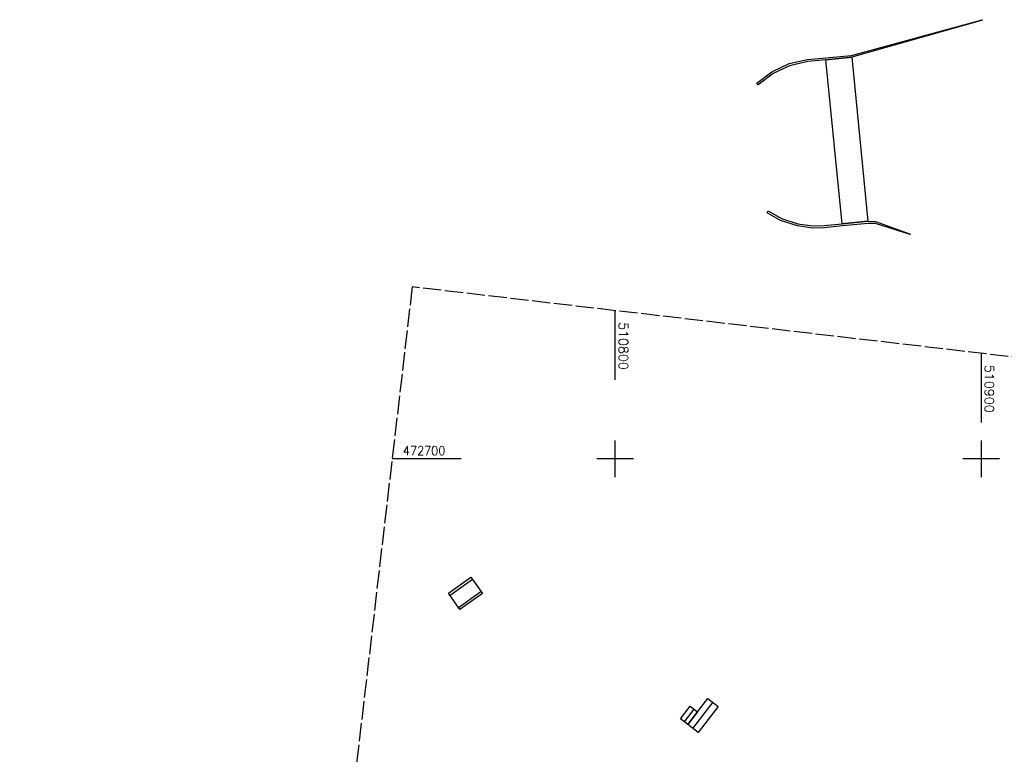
# Model space of a CAD drawing. Extents: x 510563 to 513920, y 467229 to 478797.
# Tile 31 of 67: x 510637 to 510906, y 472619 to 472820. Entities that reach past the tile are written whole.
import ezdxf

# ---------------------------------------------------------------- set-up
doc = ezdxf.new("R2010")
doc.units = 0
doc.header["$LTSCALE"] = 10
doc.header["$MEASUREMENT"] = 0
doc.linetypes.add('LT00', pattern=[0])
doc.linetypes.add('LT14', pattern=[0.6, 0.5, -0.1])
doc.layers.add('-BLATT_94-RAND', color=7, linetype='LT14', plot=False)
for name, color, linetype in [('DFK_BEB_SCHR', 254, 'LT00'), ('DFK_BEBAUUNG', 250, 'LT00'), ('V94_RASTER', 250, 'LT00')]:
    doc.layers.add(name, color=color, linetype=linetype)
doc.styles.get("Standard").update_dxf_attribs({"font": 'romans.shx'})

msp = doc.modelspace()

# ---------------------------------------------------------------- linework, layer by layer
at = {"layer": '-BLATT_94-RAND'}
msp.add_lwpolyline([(510744.52, 472747.01), (510637.26, 471828.25), (511074.29, 471777.23), (511181.55, 472695.99), (510744.52, 472747.01)], dxfattribs=at)
at = {"layer": 'DFK_BEB_SCHR'}
for p, q in [((510760.99, 472667.05), (510754.88, 472662.67)), ((510757.19, 472659.41), (510763.3, 472663.78)), ((510821.25, 472626.33), (510826.7, 472633.47)), ((510818.89, 472628.15), (510821.55, 472631.62))]:
    msp.add_line(p, q, dxfattribs=at)
at = {"layer": 'DFK_BEBAUUNG'}
for points in [[(510864.66, 472809.75, 0), (510857.57, 472809.06, 0), (510852.59, 472808.58, 0), (510847.64, 472807.45, 0), (510843.12, 472805.35, 0), (510839.09, 472802.23, 0), (510838.72, 472802.7, 0), (510842.75, 472805.82, 0), (510847.5, 472808.03, 0), (510852.56, 472809.15, 0), (510864.58, 472810.27, 0), (510900.3, 472820.03, 0), (510900.33, 472819.93, 0), (510864.66, 472809.75, 0)], [(510869.03, 472764.94, 0), (510862, 472764.27, 0), (510857.57, 472809.06, 0), (510864.66, 472809.75, 0), (510869.03, 472764.94, 0)], [(510862, 472764.27, 0), (510869.03, 472764.94, 0), (510871.09, 472764.91, 0), (510880.66, 472761.45, 0), (510880.63, 472761.36, 0), (510871.08, 472764.31, 0), (510869.09, 472764.34, 0), (510862.06, 472763.67, 0), (510857.09, 472763.18, 0), (510853.96, 472763.1, 0), (510849.83, 472763.68, 0), (510845.12, 472765.2, 0), (510841.51, 472767.24, 0), (510841.81, 472767.76, 0), (510845.42, 472765.72, 0), (510849.91, 472764.27, 0), (510854.04, 472763.69, 0), (510857.03, 472763.78, 0), (510862, 472764.27, 0)], [(510754.42, 472663.32, 0), (510760.53, 472667.7, 0), (510763.7, 472663.21, 0), (510757.57, 472658.87, 0), (510754.42, 472663.32, 0)], [(510819.85, 472627.41, 0), (510822.5, 472630.88, 0), (510825.33, 472634.52, 0), (510828.16, 472632.34, 0), (510822.68, 472625.23, 0), (510819.85, 472627.41, 0)], [(510817.79, 472628.98, 0), (510820.46, 472632.47, 0), (510822.5, 472630.88, 0), (510819.85, 472627.41, 0), (510817.79, 472628.98, 0)]]:
    msp.add_polyline3d(points, dxfattribs=at)
at = {"layer": 'V94_RASTER'}
for p, q in [((510800, 472721.63), (510800, 472740.54)), ((510900, 472728.86), (510900, 472709.95)), ((510800, 472695), (510800, 472705)), ((510900, 472705), (510900, 472695)), ((510757.94, 472700), (510739.03, 472700)), ((510805, 472700), (510795, 472700)), ((510905, 472700), (510895, 472700))]:
    msp.add_line(p, q, dxfattribs=at)

# ---------------------------------------------------------------- texts
for s, rotation, width, p in [(' 510800', 270.0005, 1.014, (510801, 472739.13)), (' 510900', 270.0005, 1.017, (510901, 472727.45)), (' 472700', 0.0005, 0.902, (510740.44, 472701))]:
    msp.add_text(s, height=2.5, rotation=rotation, dxfattribs=dict(at, width=width)).set_placement(p)

doc.saveas('drawing.dxf')
